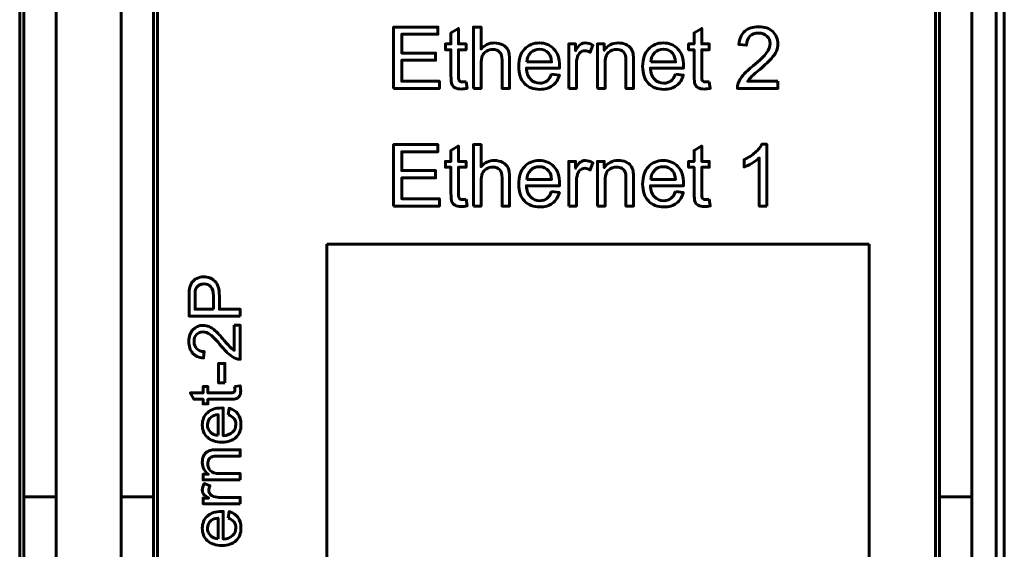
# Model space of a CAD drawing. Header units: millimetres. Extents: x -13 to 39, y -19 to 89.
# Tile 8 of 17: x 15 to 39, y 24 to 37. Entities that reach past the tile are written whole.
import ezdxf

# ---------------------------------------------------------------- set-up
doc = ezdxf.new("R2010")
doc.units = ezdxf.units.MM
doc.linetypes.add('K5LT32796', pattern=[0])

msp = doc.modelspace()

# ---------------------------------------------------------------- linework, layer by layer
at = {"color": 150, "linetype": 'K5LT32796', "lineweight": 60, "true_color": 0x0080ff}
for p, q in [((38.739, 61.118), (38.739, 8.557)), ((38.939, 61.118), (38.939, 8.557)), ((14.639, 22.438), (14.639, 47.238)), ((18.039, 22.438), (18.039, 47.238)), ((37.239, 22.438), (37.239, 47.238)), ((14.739, 44.413), (14.739, 25.262)), ((15.539, 25.262), (15.539, 44.413)), ((17.139, 25.262), (17.139, 44.413)), ((17.939, 44.413), (17.939, 25.262)), ((37.339, 44.413), (37.339, 25.262)), ((38.139, 25.262), (38.139, 44.413)), ((22.217, 14.783), (22.217, 31.492)), ((22.217, 31.492), (35.6, 31.492)), ((35.6, 31.492), (35.6, 14.783)), ((15.539, 25.262), (14.739, 25.262)), ((14.739, 23.338), (14.739, 25.262)), ((15.539, 23.645), (15.539, 25.262)), ((17.139, 23.645), (17.139, 25.262)), ((17.939, 25.262), (17.139, 25.262)), ((17.939, 25.262), (17.939, 23.338)), ((37.339, 25.262), (37.339, 23.338)), ((38.139, 25.262), (37.339, 25.262)), ((38.139, 23.645), (38.139, 25.262))]:
    msp.add_line(p, q, dxfattribs=at)
for points, knots in [([(23.866, 35.335), (23.866, 35.335), (23.866, 36.85), (23.866, 36.85), (24.96, 36.85), (24.96, 36.85), (24.96, 36.673), (24.96, 36.673), (24.067, 36.673), (24.067, 36.673), (24.067, 36.207), (24.067, 36.207), (24.903, 36.207), (24.903, 36.207), (24.903, 36.029), (24.903, 36.029), (24.067, 36.029), (24.067, 36.029), (24.067, 35.513), (24.067, 35.513), (24.996, 35.513), (24.996, 35.513), (24.996, 35.335), (24.996, 35.335), (23.866, 35.335), (23.866, 35.335)], [0, 0, 0, 0, 0.083333, 0.083333, 0.166667, 0.166667, 0.25, 0.25, 0.333333, 0.333333, 0.416667, 0.416667, 0.5, 0.5, 0.583333, 0.583333, 0.666667, 0.666667, 0.75, 0.75, 0.833333, 0.833333, 0.916667, 0.916667, 1, 1, 1, 1]), ([(25.654, 35.501), (25.654, 35.501), (25.68, 35.337), (25.68, 35.337), (25.627, 35.326), (25.581, 35.32), (25.54, 35.32), (25.472, 35.32), (25.42, 35.331), (25.383, 35.352), (25.346, 35.374), (25.319, 35.402), (25.304, 35.436), (25.289, 35.471), (25.282, 35.545), (25.282, 35.657), (25.282, 35.657), (25.282, 36.289), (25.282, 36.289), (25.144, 36.289), (25.144, 36.289), (25.144, 36.433), (25.144, 36.433), (25.282, 36.433), (25.282, 36.433), (25.282, 36.705), (25.282, 36.705), (25.468, 36.817), (25.468, 36.817), (25.468, 36.433), (25.468, 36.433), (25.654, 36.433), (25.654, 36.433), (25.654, 36.289), (25.654, 36.289), (25.468, 36.289), (25.468, 36.289), (25.468, 35.646), (25.468, 35.646), (25.468, 35.593), (25.471, 35.559), (25.478, 35.543), (25.484, 35.528), (25.495, 35.516), (25.51, 35.507), (25.524, 35.498), (25.546, 35.494), (25.573, 35.494), (25.594, 35.494), (25.621, 35.496), (25.654, 35.501)], [0, 0, 0, 0, 0.05, 0.05, 0.05, 0.1, 0.1, 0.1, 0.15, 0.15, 0.15, 0.2, 0.2, 0.2, 0.25, 0.25, 0.25, 0.3, 0.3, 0.35, 0.35, 0.4, 0.4, 0.45, 0.45, 0.5, 0.5, 0.55, 0.55, 0.6, 0.6, 0.65, 0.65, 0.7, 0.7, 0.75, 0.75, 0.8, 0.8, 0.8, 0.85, 0.85, 0.85, 0.9, 0.9, 0.9, 0.95, 0.95, 0.95, 1, 1, 1, 1]), ([(25.838, 35.335), (25.838, 35.335), (25.838, 36.85), (25.838, 36.85), (26.024, 36.85), (26.024, 36.85), (26.024, 36.305), (26.024, 36.305), (26.111, 36.406), (26.22, 36.457), (26.352, 36.457), (26.432, 36.457), (26.503, 36.441), (26.563, 36.409), (26.622, 36.377), (26.665, 36.333), (26.691, 36.276), (26.716, 36.22), (26.729, 36.137), (26.729, 36.03), (26.729, 36.03), (26.729, 35.335), (26.729, 35.335), (26.543, 35.335), (26.543, 35.335), (26.543, 36.029), (26.543, 36.029), (26.543, 36.122), (26.523, 36.19), (26.483, 36.232), (26.443, 36.275), (26.386, 36.296), (26.313, 36.296), (26.258, 36.296), (26.207, 36.282), (26.158, 36.253), (26.11, 36.225), (26.076, 36.186), (26.055, 36.137), (26.035, 36.088), (26.024, 36.021), (26.024, 35.935), (26.024, 35.935), (26.024, 35.335), (26.024, 35.335), (25.838, 35.335), (25.838, 35.335)], [0, 0, 0, 0, 0.058824, 0.058824, 0.117647, 0.117647, 0.176471, 0.176471, 0.176471, 0.235294, 0.235294, 0.235294, 0.294118, 0.294118, 0.294118, 0.352941, 0.352941, 0.352941, 0.411765, 0.411765, 0.411765, 0.470588, 0.470588, 0.529412, 0.529412, 0.588235, 0.588235, 0.588235, 0.647059, 0.647059, 0.647059, 0.705882, 0.705882, 0.705882, 0.764706, 0.764706, 0.764706, 0.823529, 0.823529, 0.823529, 0.882353, 0.882353, 0.882353, 0.941176, 0.941176, 1, 1, 1, 1]), ([(31.656, 35.501), (31.656, 35.501), (31.681, 35.337), (31.681, 35.337), (31.629, 35.326), (31.582, 35.32), (31.541, 35.32), (31.474, 35.32), (31.422, 35.331), (31.384, 35.352), (31.347, 35.374), (31.321, 35.402), (31.306, 35.436), (31.291, 35.471), (31.284, 35.545), (31.284, 35.657), (31.284, 35.657), (31.284, 36.289), (31.284, 36.289), (31.146, 36.289), (31.146, 36.289), (31.146, 36.433), (31.146, 36.433), (31.284, 36.433), (31.284, 36.433), (31.284, 36.705), (31.284, 36.705), (31.47, 36.817), (31.47, 36.817), (31.47, 36.433), (31.47, 36.433), (31.656, 36.433), (31.656, 36.433), (31.656, 36.289), (31.656, 36.289), (31.47, 36.289), (31.47, 36.289), (31.47, 35.646), (31.47, 35.646), (31.47, 35.593), (31.473, 35.559), (31.48, 35.543), (31.486, 35.528), (31.497, 35.516), (31.511, 35.507), (31.526, 35.498), (31.547, 35.494), (31.575, 35.494), (31.595, 35.494), (31.623, 35.496), (31.656, 35.501)], [0, 0, 0, 0, 0.05, 0.05, 0.05, 0.1, 0.1, 0.1, 0.15, 0.15, 0.15, 0.2, 0.2, 0.2, 0.25, 0.25, 0.25, 0.3, 0.3, 0.35, 0.35, 0.4, 0.4, 0.45, 0.45, 0.5, 0.5, 0.55, 0.55, 0.6, 0.6, 0.65, 0.65, 0.7, 0.7, 0.75, 0.75, 0.8, 0.8, 0.8, 0.85, 0.85, 0.85, 0.9, 0.9, 0.9, 0.95, 0.95, 0.95, 1, 1, 1, 1]), ([(33.353, 35.513), (33.353, 35.513), (33.353, 35.335), (33.353, 35.335), (32.35, 35.335), (32.35, 35.335), (32.348, 35.38), (32.356, 35.423), (32.372, 35.464), (32.397, 35.532), (32.439, 35.6), (32.552, 35.732), (32.633, 35.808), (32.739, 35.894), (32.903, 36.029), (33.014, 36.136), (33.072, 36.215), (33.131, 36.294), (33.16, 36.369), (33.16, 36.44), (33.16, 36.513), (33.134, 36.576), (33.081, 36.626), (33.028, 36.677), (32.959, 36.702), (32.874, 36.702), (32.784, 36.702), (32.712, 36.675), (32.658, 36.622), (32.604, 36.569), (32.577, 36.494), (32.576, 36.4), (32.576, 36.4), (32.386, 36.419), (32.386, 36.419), (32.399, 36.561), (32.448, 36.67), (32.533, 36.745), (32.619, 36.819), (32.734, 36.857), (32.878, 36.857), (33.023, 36.857), (33.139, 36.817), (33.223, 36.736), (33.308, 36.655), (33.351, 36.555), (33.351, 36.436), (33.351, 36.375), (33.338, 36.315), (33.313, 36.257), (33.289, 36.198), (33.247, 36.136), (33.19, 36.071), (33.132, 36.007), (33.037, 35.917), (32.903, 35.804), (32.791, 35.711), (32.719, 35.647), (32.688, 35.614), (32.656, 35.58), (32.63, 35.547), (32.609, 35.513), (32.609, 35.513), (33.353, 35.513), (33.353, 35.513)], [0, 0, 0, 0, 0.045455, 0.045455, 0.090909, 0.090909, 0.090909, 0.136364, 0.136364, 0.136364, 0.181818, 0.181818, 0.227273, 0.227273, 0.227273, 0.272727, 0.272727, 0.272727, 0.318182, 0.318182, 0.318182, 0.363636, 0.363636, 0.363636, 0.409091, 0.409091, 0.409091, 0.454545, 0.454545, 0.454545, 0.5, 0.5, 0.5, 0.545455, 0.545455, 0.545455, 0.590909, 0.590909, 0.590909, 0.636364, 0.636364, 0.636364, 0.681818, 0.681818, 0.681818, 0.727273, 0.727273, 0.727273, 0.772727, 0.772727, 0.772727, 0.818182, 0.818182, 0.818182, 0.863636, 0.863636, 0.863636, 0.909091, 0.909091, 0.909091, 0.954545, 0.954545, 0.954545, 1, 1, 1, 1]), ([(27.765, 35.69), (27.765, 35.69), (27.957, 35.665), (27.957, 35.665), (27.927, 35.553), (27.871, 35.466), (27.789, 35.404), (27.707, 35.343), (27.603, 35.312), (27.476, 35.312), (27.315, 35.312), (27.188, 35.361), (27.095, 35.46), (27.001, 35.558), (26.954, 35.697), (26.954, 35.875), (26.954, 36.059), (27.001, 36.202), (27.096, 36.304), (27.191, 36.406), (27.314, 36.457), (27.465, 36.457), (27.612, 36.457), (27.731, 36.407), (27.824, 36.307), (27.917, 36.207), (27.964, 36.067), (27.964, 35.886), (27.964, 35.875), (27.963, 35.858), (27.962, 35.837), (27.962, 35.837), (27.144, 35.837), (27.144, 35.837), (27.151, 35.716), (27.185, 35.624), (27.247, 35.56), (27.308, 35.496), (27.384, 35.464), (27.476, 35.464), (27.544, 35.464), (27.602, 35.482), (27.65, 35.518), (27.698, 35.554), (27.736, 35.611), (27.765, 35.69)], [0, 0, 0, 0, 0.066667, 0.066667, 0.066667, 0.133333, 0.133333, 0.133333, 0.2, 0.2, 0.2, 0.266667, 0.266667, 0.266667, 0.333333, 0.333333, 0.333333, 0.4, 0.4, 0.4, 0.466667, 0.466667, 0.466667, 0.533333, 0.533333, 0.533333, 0.6, 0.6, 0.6, 0.666667, 0.666667, 0.666667, 0.733333, 0.733333, 0.733333, 0.8, 0.8, 0.8, 0.866667, 0.866667, 0.866667, 0.933333, 0.933333, 0.933333, 1, 1, 1, 1]), ([(28.19, 35.335), (28.19, 35.335), (28.19, 36.433), (28.19, 36.433), (28.358, 36.433), (28.358, 36.433), (28.358, 36.265), (28.358, 36.265), (28.4, 36.343), (28.44, 36.395), (28.476, 36.419), (28.512, 36.444), (28.552, 36.457), (28.596, 36.457), (28.658, 36.457), (28.722, 36.437), (28.787, 36.398), (28.787, 36.398), (28.721, 36.226), (28.721, 36.226), (28.676, 36.251), (28.631, 36.264), (28.585, 36.264), (28.545, 36.264), (28.509, 36.252), (28.476, 36.227), (28.444, 36.203), (28.421, 36.169), (28.408, 36.126), (28.387, 36.06), (28.377, 35.987), (28.377, 35.909), (28.377, 35.909), (28.377, 35.335), (28.377, 35.335), (28.19, 35.335), (28.19, 35.335)], [0, 0, 0, 0, 0.076923, 0.076923, 0.153846, 0.153846, 0.230769, 0.230769, 0.230769, 0.307692, 0.307692, 0.307692, 0.384615, 0.384615, 0.384615, 0.461538, 0.461538, 0.461538, 0.538462, 0.538462, 0.538462, 0.615385, 0.615385, 0.615385, 0.692308, 0.692308, 0.692308, 0.769231, 0.769231, 0.769231, 0.846154, 0.846154, 0.846154, 0.923077, 0.923077, 1, 1, 1, 1]), ([(28.897, 35.335), (28.897, 35.335), (28.897, 36.433), (28.897, 36.433), (29.065, 36.433), (29.065, 36.433), (29.065, 36.277), (29.065, 36.277), (29.145, 36.397), (29.261, 36.457), (29.413, 36.457), (29.48, 36.457), (29.54, 36.445), (29.596, 36.421), (29.651, 36.397), (29.693, 36.366), (29.72, 36.328), (29.748, 36.289), (29.767, 36.243), (29.778, 36.19), (29.785, 36.156), (29.788, 36.095), (29.788, 36.009), (29.788, 36.009), (29.788, 35.335), (29.788, 35.335), (29.602, 35.335), (29.602, 35.335), (29.602, 36.002), (29.602, 36.002), (29.602, 36.078), (29.595, 36.135), (29.581, 36.172), (29.566, 36.21), (29.54, 36.24), (29.504, 36.262), (29.467, 36.285), (29.424, 36.296), (29.374, 36.296), (29.295, 36.296), (29.227, 36.271), (29.17, 36.22), (29.112, 36.17), (29.084, 36.075), (29.084, 35.934), (29.084, 35.934), (29.084, 35.335), (29.084, 35.335), (28.897, 35.335), (28.897, 35.335)], [0, 0, 0, 0, 0.055556, 0.055556, 0.111111, 0.111111, 0.166667, 0.166667, 0.166667, 0.222222, 0.222222, 0.222222, 0.277778, 0.277778, 0.277778, 0.333333, 0.333333, 0.333333, 0.388889, 0.388889, 0.388889, 0.444444, 0.444444, 0.444444, 0.5, 0.5, 0.555556, 0.555556, 0.611111, 0.611111, 0.611111, 0.666667, 0.666667, 0.666667, 0.722222, 0.722222, 0.722222, 0.777778, 0.777778, 0.777778, 0.833333, 0.833333, 0.833333, 0.888889, 0.888889, 0.888889, 0.944444, 0.944444, 1, 1, 1, 1]), ([(30.824, 35.69), (30.824, 35.69), (31.016, 35.665), (31.016, 35.665), (30.986, 35.553), (30.93, 35.466), (30.849, 35.404), (30.767, 35.343), (30.662, 35.312), (30.535, 35.312), (30.375, 35.312), (30.248, 35.361), (30.154, 35.46), (30.06, 35.558), (30.013, 35.697), (30.013, 35.875), (30.013, 36.059), (30.06, 36.202), (30.155, 36.304), (30.25, 36.406), (30.373, 36.457), (30.525, 36.457), (30.671, 36.457), (30.791, 36.407), (30.883, 36.307), (30.976, 36.207), (31.023, 36.067), (31.023, 35.886), (31.023, 35.875), (31.022, 35.858), (31.022, 35.837), (31.022, 35.837), (30.204, 35.837), (30.204, 35.837), (30.211, 35.716), (30.245, 35.624), (30.306, 35.56), (30.367, 35.496), (30.444, 35.464), (30.535, 35.464), (30.603, 35.464), (30.661, 35.482), (30.709, 35.518), (30.758, 35.554), (30.796, 35.611), (30.824, 35.69)], [0, 0, 0, 0, 0.066667, 0.066667, 0.066667, 0.133333, 0.133333, 0.133333, 0.2, 0.2, 0.2, 0.266667, 0.266667, 0.266667, 0.333333, 0.333333, 0.333333, 0.4, 0.4, 0.4, 0.466667, 0.466667, 0.466667, 0.533333, 0.533333, 0.533333, 0.6, 0.6, 0.6, 0.666667, 0.666667, 0.666667, 0.733333, 0.733333, 0.733333, 0.8, 0.8, 0.8, 0.866667, 0.866667, 0.866667, 0.933333, 0.933333, 0.933333, 1, 1, 1, 1]), ([(27.155, 35.989), (27.155, 35.989), (27.767, 35.989), (27.767, 35.989), (27.759, 36.081), (27.735, 36.15), (27.696, 36.197), (27.638, 36.268), (27.561, 36.304), (27.466, 36.304), (27.381, 36.304), (27.309, 36.276), (27.251, 36.219), (27.193, 36.161), (27.161, 36.085), (27.155, 35.989)], [0, 0, 0, 0, 0.2, 0.2, 0.2, 0.4, 0.4, 0.4, 0.6, 0.6, 0.6, 0.8, 0.8, 0.8, 1, 1, 1, 1]), ([(30.214, 35.989), (30.214, 35.989), (30.826, 35.989), (30.826, 35.989), (30.818, 36.081), (30.794, 36.15), (30.756, 36.197), (30.697, 36.268), (30.62, 36.304), (30.526, 36.304), (30.44, 36.304), (30.369, 36.276), (30.311, 36.219), (30.253, 36.161), (30.221, 36.085), (30.214, 35.989)], [0, 0, 0, 0, 0.2, 0.2, 0.2, 0.4, 0.4, 0.4, 0.6, 0.6, 0.6, 0.8, 0.8, 0.8, 1, 1, 1, 1]), ([(23.866, 32.435), (23.866, 32.435), (23.866, 33.951), (23.866, 33.951), (24.96, 33.951), (24.96, 33.951), (24.96, 33.773), (24.96, 33.773), (24.067, 33.773), (24.067, 33.773), (24.067, 33.308), (24.067, 33.308), (24.903, 33.308), (24.903, 33.308), (24.903, 33.13), (24.903, 33.13), (24.067, 33.13), (24.067, 33.13), (24.067, 32.613), (24.067, 32.613), (24.996, 32.613), (24.996, 32.613), (24.996, 32.435), (24.996, 32.435), (23.866, 32.435), (23.866, 32.435)], [0, 0, 0, 0, 0.083333, 0.083333, 0.166667, 0.166667, 0.25, 0.25, 0.333333, 0.333333, 0.416667, 0.416667, 0.5, 0.5, 0.583333, 0.583333, 0.666667, 0.666667, 0.75, 0.75, 0.833333, 0.833333, 0.916667, 0.916667, 1, 1, 1, 1]), ([(25.654, 32.602), (25.654, 32.602), (25.68, 32.437), (25.68, 32.437), (25.627, 32.426), (25.581, 32.421), (25.54, 32.421), (25.472, 32.421), (25.42, 32.431), (25.383, 32.453), (25.346, 32.474), (25.319, 32.502), (25.304, 32.537), (25.289, 32.572), (25.282, 32.645), (25.282, 32.757), (25.282, 32.757), (25.282, 33.39), (25.282, 33.39), (25.144, 33.39), (25.144, 33.39), (25.144, 33.534), (25.144, 33.534), (25.282, 33.534), (25.282, 33.534), (25.282, 33.806), (25.282, 33.806), (25.468, 33.917), (25.468, 33.917), (25.468, 33.534), (25.468, 33.534), (25.654, 33.534), (25.654, 33.534), (25.654, 33.39), (25.654, 33.39), (25.468, 33.39), (25.468, 33.39), (25.468, 32.747), (25.468, 32.747), (25.468, 32.693), (25.471, 32.659), (25.478, 32.644), (25.484, 32.629), (25.495, 32.617), (25.51, 32.608), (25.524, 32.599), (25.546, 32.594), (25.573, 32.594), (25.594, 32.594), (25.621, 32.597), (25.654, 32.602)], [0, 0, 0, 0, 0.05, 0.05, 0.05, 0.1, 0.1, 0.1, 0.15, 0.15, 0.15, 0.2, 0.2, 0.2, 0.25, 0.25, 0.25, 0.3, 0.3, 0.35, 0.35, 0.4, 0.4, 0.45, 0.45, 0.5, 0.5, 0.55, 0.55, 0.6, 0.6, 0.65, 0.65, 0.7, 0.7, 0.75, 0.75, 0.8, 0.8, 0.8, 0.85, 0.85, 0.85, 0.9, 0.9, 0.9, 0.95, 0.95, 0.95, 1, 1, 1, 1]), ([(25.838, 32.435), (25.838, 32.435), (25.838, 33.951), (25.838, 33.951), (26.024, 33.951), (26.024, 33.951), (26.024, 33.406), (26.024, 33.406), (26.111, 33.507), (26.22, 33.557), (26.352, 33.557), (26.432, 33.557), (26.503, 33.541), (26.563, 33.509), (26.622, 33.477), (26.665, 33.433), (26.691, 33.377), (26.716, 33.32), (26.729, 33.238), (26.729, 33.131), (26.729, 33.131), (26.729, 32.435), (26.729, 32.435), (26.543, 32.435), (26.543, 32.435), (26.543, 33.13), (26.543, 33.13), (26.543, 33.223), (26.523, 33.291), (26.483, 33.333), (26.443, 33.375), (26.386, 33.396), (26.313, 33.396), (26.258, 33.396), (26.207, 33.382), (26.158, 33.354), (26.11, 33.325), (26.076, 33.286), (26.055, 33.237), (26.035, 33.189), (26.024, 33.121), (26.024, 33.035), (26.024, 33.035), (26.024, 32.435), (26.024, 32.435), (25.838, 32.435), (25.838, 32.435)], [0, 0, 0, 0, 0.058824, 0.058824, 0.117647, 0.117647, 0.176471, 0.176471, 0.176471, 0.235294, 0.235294, 0.235294, 0.294118, 0.294118, 0.294118, 0.352941, 0.352941, 0.352941, 0.411765, 0.411765, 0.411765, 0.470588, 0.470588, 0.529412, 0.529412, 0.588235, 0.588235, 0.588235, 0.647059, 0.647059, 0.647059, 0.705882, 0.705882, 0.705882, 0.764706, 0.764706, 0.764706, 0.823529, 0.823529, 0.823529, 0.882353, 0.882353, 0.882353, 0.941176, 0.941176, 1, 1, 1, 1]), ([(31.656, 32.602), (31.656, 32.602), (31.681, 32.437), (31.681, 32.437), (31.629, 32.426), (31.582, 32.421), (31.541, 32.421), (31.474, 32.421), (31.422, 32.431), (31.384, 32.453), (31.347, 32.474), (31.321, 32.502), (31.306, 32.537), (31.291, 32.572), (31.284, 32.645), (31.284, 32.757), (31.284, 32.757), (31.284, 33.39), (31.284, 33.39), (31.146, 33.39), (31.146, 33.39), (31.146, 33.534), (31.146, 33.534), (31.284, 33.534), (31.284, 33.534), (31.284, 33.806), (31.284, 33.806), (31.47, 33.917), (31.47, 33.917), (31.47, 33.534), (31.47, 33.534), (31.656, 33.534), (31.656, 33.534), (31.656, 33.39), (31.656, 33.39), (31.47, 33.39), (31.47, 33.39), (31.47, 32.747), (31.47, 32.747), (31.47, 32.693), (31.473, 32.659), (31.48, 32.644), (31.486, 32.629), (31.497, 32.617), (31.511, 32.608), (31.526, 32.599), (31.547, 32.594), (31.575, 32.594), (31.595, 32.594), (31.623, 32.597), (31.656, 32.602)], [0, 0, 0, 0, 0.05, 0.05, 0.05, 0.1, 0.1, 0.1, 0.15, 0.15, 0.15, 0.2, 0.2, 0.2, 0.25, 0.25, 0.25, 0.3, 0.3, 0.35, 0.35, 0.4, 0.4, 0.45, 0.45, 0.5, 0.5, 0.55, 0.55, 0.6, 0.6, 0.65, 0.65, 0.7, 0.7, 0.75, 0.75, 0.8, 0.8, 0.8, 0.85, 0.85, 0.85, 0.9, 0.9, 0.9, 0.95, 0.95, 0.95, 1, 1, 1, 1]), ([(33.076, 32.435), (33.076, 32.435), (32.889, 32.435), (32.889, 32.435), (32.889, 33.622), (32.889, 33.622), (32.845, 33.578), (32.786, 33.536), (32.713, 33.493), (32.64, 33.45), (32.575, 33.418), (32.517, 33.397), (32.517, 33.397), (32.517, 33.577), (32.517, 33.577), (32.621, 33.626), (32.712, 33.685), (32.79, 33.755), (32.868, 33.824), (32.923, 33.892), (32.956, 33.957), (32.956, 33.957), (33.076, 33.957), (33.076, 33.957), (33.076, 32.435), (33.076, 32.435)], [0, 0, 0, 0, 0.111111, 0.111111, 0.222222, 0.222222, 0.222222, 0.333333, 0.333333, 0.333333, 0.444444, 0.444444, 0.444444, 0.555556, 0.555556, 0.555556, 0.666667, 0.666667, 0.666667, 0.777778, 0.777778, 0.777778, 0.888889, 0.888889, 1, 1, 1, 1]), ([(27.765, 32.791), (27.765, 32.791), (27.957, 32.766), (27.957, 32.766), (27.927, 32.654), (27.871, 32.567), (27.789, 32.505), (27.707, 32.443), (27.603, 32.412), (27.476, 32.412), (27.315, 32.412), (27.188, 32.462), (27.095, 32.56), (27.001, 32.659), (26.954, 32.797), (26.954, 32.976), (26.954, 33.16), (27.001, 33.303), (27.096, 33.405), (27.191, 33.507), (27.314, 33.557), (27.465, 33.557), (27.612, 33.557), (27.731, 33.508), (27.824, 33.408), (27.917, 33.308), (27.964, 33.167), (27.964, 32.986), (27.964, 32.976), (27.963, 32.959), (27.962, 32.937), (27.962, 32.937), (27.144, 32.937), (27.144, 32.937), (27.151, 32.817), (27.185, 32.724), (27.247, 32.661), (27.308, 32.597), (27.384, 32.565), (27.476, 32.565), (27.544, 32.565), (27.602, 32.583), (27.65, 32.619), (27.698, 32.655), (27.736, 32.712), (27.765, 32.791)], [0, 0, 0, 0, 0.066667, 0.066667, 0.066667, 0.133333, 0.133333, 0.133333, 0.2, 0.2, 0.2, 0.266667, 0.266667, 0.266667, 0.333333, 0.333333, 0.333333, 0.4, 0.4, 0.4, 0.466667, 0.466667, 0.466667, 0.533333, 0.533333, 0.533333, 0.6, 0.6, 0.6, 0.666667, 0.666667, 0.666667, 0.733333, 0.733333, 0.733333, 0.8, 0.8, 0.8, 0.866667, 0.866667, 0.866667, 0.933333, 0.933333, 0.933333, 1, 1, 1, 1]), ([(28.19, 32.435), (28.19, 32.435), (28.19, 33.534), (28.19, 33.534), (28.358, 33.534), (28.358, 33.534), (28.358, 33.366), (28.358, 33.366), (28.4, 33.444), (28.44, 33.495), (28.476, 33.52), (28.512, 33.545), (28.552, 33.557), (28.596, 33.557), (28.658, 33.557), (28.722, 33.538), (28.787, 33.498), (28.787, 33.498), (28.721, 33.327), (28.721, 33.327), (28.676, 33.352), (28.631, 33.365), (28.585, 33.365), (28.545, 33.365), (28.509, 33.352), (28.476, 33.328), (28.444, 33.304), (28.421, 33.27), (28.408, 33.226), (28.387, 33.16), (28.377, 33.088), (28.377, 33.009), (28.377, 33.009), (28.377, 32.435), (28.377, 32.435), (28.19, 32.435), (28.19, 32.435)], [0, 0, 0, 0, 0.076923, 0.076923, 0.153846, 0.153846, 0.230769, 0.230769, 0.230769, 0.307692, 0.307692, 0.307692, 0.384615, 0.384615, 0.384615, 0.461538, 0.461538, 0.461538, 0.538462, 0.538462, 0.538462, 0.615385, 0.615385, 0.615385, 0.692308, 0.692308, 0.692308, 0.769231, 0.769231, 0.769231, 0.846154, 0.846154, 0.846154, 0.923077, 0.923077, 1, 1, 1, 1]), ([(28.897, 32.435), (28.897, 32.435), (28.897, 33.534), (28.897, 33.534), (29.065, 33.534), (29.065, 33.534), (29.065, 33.378), (29.065, 33.378), (29.145, 33.498), (29.261, 33.557), (29.413, 33.557), (29.48, 33.557), (29.54, 33.545), (29.596, 33.522), (29.651, 33.498), (29.693, 33.467), (29.72, 33.428), (29.748, 33.39), (29.767, 33.344), (29.778, 33.291), (29.785, 33.256), (29.788, 33.196), (29.788, 33.11), (29.788, 33.11), (29.788, 32.435), (29.788, 32.435), (29.602, 32.435), (29.602, 32.435), (29.602, 33.103), (29.602, 33.103), (29.602, 33.179), (29.595, 33.236), (29.581, 33.273), (29.566, 33.31), (29.54, 33.34), (29.504, 33.363), (29.467, 33.385), (29.424, 33.396), (29.374, 33.396), (29.295, 33.396), (29.227, 33.371), (29.17, 33.321), (29.112, 33.271), (29.084, 33.175), (29.084, 33.035), (29.084, 33.035), (29.084, 32.435), (29.084, 32.435), (28.897, 32.435), (28.897, 32.435)], [0, 0, 0, 0, 0.055556, 0.055556, 0.111111, 0.111111, 0.166667, 0.166667, 0.166667, 0.222222, 0.222222, 0.222222, 0.277778, 0.277778, 0.277778, 0.333333, 0.333333, 0.333333, 0.388889, 0.388889, 0.388889, 0.444444, 0.444444, 0.444444, 0.5, 0.5, 0.555556, 0.555556, 0.611111, 0.611111, 0.611111, 0.666667, 0.666667, 0.666667, 0.722222, 0.722222, 0.722222, 0.777778, 0.777778, 0.777778, 0.833333, 0.833333, 0.833333, 0.888889, 0.888889, 0.888889, 0.944444, 0.944444, 1, 1, 1, 1]), ([(30.824, 32.791), (30.824, 32.791), (31.016, 32.766), (31.016, 32.766), (30.986, 32.654), (30.93, 32.567), (30.849, 32.505), (30.767, 32.443), (30.662, 32.412), (30.535, 32.412), (30.375, 32.412), (30.248, 32.462), (30.154, 32.56), (30.06, 32.659), (30.013, 32.797), (30.013, 32.976), (30.013, 33.16), (30.06, 33.303), (30.155, 33.405), (30.25, 33.507), (30.373, 33.557), (30.525, 33.557), (30.671, 33.557), (30.791, 33.508), (30.883, 33.408), (30.976, 33.308), (31.023, 33.167), (31.023, 32.986), (31.023, 32.976), (31.022, 32.959), (31.022, 32.937), (31.022, 32.937), (30.204, 32.937), (30.204, 32.937), (30.211, 32.817), (30.245, 32.724), (30.306, 32.661), (30.367, 32.597), (30.444, 32.565), (30.535, 32.565), (30.603, 32.565), (30.661, 32.583), (30.709, 32.619), (30.758, 32.655), (30.796, 32.712), (30.824, 32.791)], [0, 0, 0, 0, 0.066667, 0.066667, 0.066667, 0.133333, 0.133333, 0.133333, 0.2, 0.2, 0.2, 0.266667, 0.266667, 0.266667, 0.333333, 0.333333, 0.333333, 0.4, 0.4, 0.4, 0.466667, 0.466667, 0.466667, 0.533333, 0.533333, 0.533333, 0.6, 0.6, 0.6, 0.666667, 0.666667, 0.666667, 0.733333, 0.733333, 0.733333, 0.8, 0.8, 0.8, 0.866667, 0.866667, 0.866667, 0.933333, 0.933333, 0.933333, 1, 1, 1, 1]), ([(27.155, 33.09), (27.155, 33.09), (27.767, 33.09), (27.767, 33.09), (27.759, 33.182), (27.735, 33.251), (27.696, 33.297), (27.638, 33.369), (27.561, 33.405), (27.466, 33.405), (27.381, 33.405), (27.309, 33.376), (27.251, 33.319), (27.193, 33.262), (27.161, 33.185), (27.155, 33.09)], [0, 0, 0, 0, 0.2, 0.2, 0.2, 0.4, 0.4, 0.4, 0.6, 0.6, 0.6, 0.8, 0.8, 0.8, 1, 1, 1, 1]), ([(30.214, 33.09), (30.214, 33.09), (30.826, 33.09), (30.826, 33.09), (30.818, 33.182), (30.794, 33.251), (30.756, 33.297), (30.697, 33.369), (30.62, 33.405), (30.526, 33.405), (30.44, 33.405), (30.369, 33.376), (30.311, 33.319), (30.253, 33.262), (30.221, 33.185), (30.214, 33.09)], [0, 0, 0, 0, 0.2, 0.2, 0.2, 0.4, 0.4, 0.4, 0.6, 0.6, 0.6, 0.8, 0.8, 0.8, 1, 1, 1, 1]), ([(20.081, 29.722), (20.081, 29.722), (18.818, 29.722), (18.818, 29.722), (18.818, 30.199), (18.818, 30.199), (18.818, 30.283), (18.822, 30.347), (18.83, 30.391), (18.84, 30.453), (18.86, 30.505), (18.889, 30.547), (18.918, 30.59), (18.958, 30.623), (19.01, 30.649), (19.062, 30.674), (19.12, 30.687), (19.182, 30.687), (19.289, 30.687), (19.38, 30.653), (19.454, 30.585), (19.529, 30.516), (19.566, 30.393), (19.566, 30.214), (19.566, 30.214), (19.566, 29.89), (19.566, 29.89), (20.081, 29.89), (20.081, 29.89), (20.081, 29.722), (20.081, 29.722)], [0, 0, 0, 0, 0.090909, 0.090909, 0.181818, 0.181818, 0.181818, 0.272727, 0.272727, 0.272727, 0.363636, 0.363636, 0.363636, 0.454545, 0.454545, 0.454545, 0.545455, 0.545455, 0.545455, 0.636364, 0.636364, 0.636364, 0.727273, 0.727273, 0.727273, 0.818182, 0.818182, 0.909091, 0.909091, 1, 1, 1, 1]), ([(19.418, 29.89), (19.418, 29.89), (19.418, 30.216), (19.418, 30.216), (19.418, 30.324), (19.398, 30.401), (19.357, 30.446), (19.317, 30.492), (19.261, 30.514), (19.187, 30.514), (19.135, 30.514), (19.089, 30.501), (19.052, 30.474), (19.014, 30.448), (18.989, 30.412), (18.977, 30.369), (18.97, 30.341), (18.966, 30.288), (18.966, 30.213), (18.966, 30.213), (18.966, 29.89), (18.966, 29.89), (19.418, 29.89), (19.418, 29.89)], [0, 0, 0, 0, 0.125, 0.125, 0.125, 0.25, 0.25, 0.25, 0.375, 0.375, 0.375, 0.5, 0.5, 0.5, 0.625, 0.625, 0.625, 0.75, 0.75, 0.75, 0.875, 0.875, 1, 1, 1, 1]), ([(19.933, 29.493), (19.933, 29.493), (20.081, 29.493), (20.081, 29.493), (20.081, 28.657), (20.081, 28.657), (20.043, 28.655), (20.008, 28.662), (19.973, 28.675), (19.916, 28.696), (19.86, 28.731), (19.805, 28.778), (19.75, 28.825), (19.687, 28.893), (19.614, 28.981), (19.502, 29.118), (19.413, 29.21), (19.347, 29.259), (19.281, 29.308), (19.219, 29.332), (19.16, 29.332), (19.099, 29.332), (19.047, 29.31), (19.004, 29.266), (18.962, 29.222), (18.941, 29.164), (18.941, 29.093), (18.941, 29.018), (18.964, 28.959), (19.008, 28.914), (19.053, 28.869), (19.115, 28.846), (19.194, 28.845), (19.194, 28.845), (19.178, 28.687), (19.178, 28.687), (19.059, 28.697), (18.968, 28.739), (18.906, 28.81), (18.844, 28.881), (18.813, 28.977), (18.813, 29.097), (18.813, 29.218), (18.846, 29.314), (18.913, 29.385), (18.981, 29.456), (19.064, 29.491), (19.164, 29.491), (19.214, 29.491), (19.264, 29.481), (19.313, 29.46), (19.362, 29.439), (19.413, 29.405), (19.467, 29.357), (19.521, 29.309), (19.595, 29.229), (19.689, 29.118), (19.768, 29.025), (19.821, 28.965), (19.849, 28.938), (19.876, 28.912), (19.904, 28.89), (19.933, 28.873), (19.933, 28.873), (19.933, 29.493), (19.933, 29.493)], [0, 0, 0, 0, 0.045455, 0.045455, 0.090909, 0.090909, 0.090909, 0.136364, 0.136364, 0.136364, 0.181818, 0.181818, 0.181818, 0.227273, 0.227273, 0.227273, 0.272727, 0.272727, 0.272727, 0.318182, 0.318182, 0.318182, 0.363636, 0.363636, 0.363636, 0.409091, 0.409091, 0.409091, 0.454545, 0.454545, 0.454545, 0.5, 0.5, 0.5, 0.545455, 0.545455, 0.545455, 0.590909, 0.590909, 0.590909, 0.636364, 0.636364, 0.636364, 0.681818, 0.681818, 0.681818, 0.727273, 0.727273, 0.727273, 0.772727, 0.772727, 0.772727, 0.818182, 0.818182, 0.818182, 0.863636, 0.863636, 0.863636, 0.909091, 0.909091, 0.909091, 0.954545, 0.954545, 0.954545, 1, 1, 1, 1]), ([(19.702, 28.073), (19.702, 28.073), (19.546, 28.073), (19.546, 28.073), (19.546, 28.553), (19.546, 28.553), (19.702, 28.553), (19.702, 28.553), (19.702, 28.073), (19.702, 28.073)], [0, 0, 0, 0, 0.25, 0.25, 0.5, 0.5, 0.75, 0.75, 1, 1, 1, 1]), ([(19.942, 27.981), (19.942, 27.981), (20.079, 28.002), (20.079, 28.002), (20.088, 27.959), (20.093, 27.92), (20.093, 27.886), (20.093, 27.83), (20.084, 27.786), (20.066, 27.755), (20.048, 27.724), (20.025, 27.702), (19.996, 27.69), (19.967, 27.677), (19.906, 27.671), (19.813, 27.671), (19.813, 27.671), (19.285, 27.671), (19.285, 27.671), (19.285, 27.556), (19.285, 27.556), (19.165, 27.556), (19.165, 27.556), (19.165, 27.671), (19.165, 27.671), (18.939, 27.671), (18.939, 27.671), (18.846, 27.826), (18.846, 27.826), (19.165, 27.826), (19.165, 27.826), (19.165, 27.981), (19.165, 27.981), (19.285, 27.981), (19.285, 27.981), (19.285, 27.826), (19.285, 27.826), (19.821, 27.826), (19.821, 27.826), (19.866, 27.826), (19.894, 27.829), (19.907, 27.834), (19.92, 27.84), (19.93, 27.848), (19.937, 27.861), (19.945, 27.873), (19.948, 27.891), (19.948, 27.914), (19.948, 27.931), (19.946, 27.953), (19.942, 27.981)], [0, 0, 0, 0, 0.05, 0.05, 0.05, 0.1, 0.1, 0.1, 0.15, 0.15, 0.15, 0.2, 0.2, 0.2, 0.25, 0.25, 0.25, 0.3, 0.3, 0.35, 0.35, 0.4, 0.4, 0.45, 0.45, 0.5, 0.5, 0.55, 0.55, 0.6, 0.6, 0.65, 0.65, 0.7, 0.7, 0.75, 0.75, 0.8, 0.8, 0.8, 0.85, 0.85, 0.85, 0.9, 0.9, 0.9, 0.95, 0.95, 0.95, 1, 1, 1, 1]), ([(19.784, 27.288), (19.784, 27.288), (19.806, 27.448), (19.806, 27.448), (19.899, 27.423), (19.971, 27.377), (20.023, 27.308), (20.074, 27.24), (20.1, 27.153), (20.1, 27.047), (20.1, 26.914), (20.059, 26.808), (19.977, 26.73), (19.895, 26.651), (19.779, 26.612), (19.631, 26.612), (19.477, 26.612), (19.358, 26.652), (19.273, 26.731), (19.188, 26.81), (19.146, 26.912), (19.146, 27.038), (19.146, 27.16), (19.187, 27.26), (19.354, 27.415), (19.471, 27.454), (19.622, 27.454), (19.631, 27.454), (19.644, 27.453), (19.663, 27.453), (19.663, 27.453), (19.663, 26.771), (19.663, 26.771), (19.763, 26.777), (19.84, 26.805), (19.893, 26.856), (19.946, 26.907), (19.973, 26.971), (19.973, 27.047), (19.973, 27.104), (19.958, 27.152), (19.928, 27.192), (19.898, 27.233), (19.85, 27.264), (19.784, 27.288)], [0, 0, 0, 0, 0.066667, 0.066667, 0.066667, 0.133333, 0.133333, 0.133333, 0.2, 0.2, 0.2, 0.266667, 0.266667, 0.266667, 0.333333, 0.333333, 0.333333, 0.4, 0.4, 0.4, 0.466667, 0.466667, 0.466667, 0.533333, 0.533333, 0.6, 0.6, 0.6, 0.666667, 0.666667, 0.666667, 0.733333, 0.733333, 0.733333, 0.8, 0.8, 0.8, 0.866667, 0.866667, 0.866667, 0.933333, 0.933333, 0.933333, 1, 1, 1, 1]), ([(19.536, 26.78), (19.536, 26.78), (19.536, 27.29), (19.536, 27.29), (19.459, 27.283), (19.401, 27.263), (19.363, 27.231), (19.303, 27.182), (19.273, 27.118), (19.273, 27.039), (19.273, 26.968), (19.297, 26.909), (19.344, 26.86), (19.392, 26.812), (19.456, 26.785), (19.536, 26.78)], [0, 0, 0, 0, 0.2, 0.2, 0.2, 0.4, 0.4, 0.4, 0.6, 0.6, 0.6, 0.8, 0.8, 0.8, 1, 1, 1, 1]), ([(20.081, 25.682), (20.081, 25.682), (19.165, 25.682), (19.165, 25.682), (19.165, 25.822), (19.165, 25.822), (19.295, 25.822), (19.295, 25.822), (19.196, 25.889), (19.146, 25.986), (19.146, 26.112), (19.146, 26.168), (19.156, 26.218), (19.195, 26.311), (19.221, 26.345), (19.253, 26.368), (19.286, 26.391), (19.324, 26.407), (19.368, 26.416), (19.397, 26.422), (19.447, 26.425), (19.519, 26.425), (19.519, 26.425), (20.081, 26.425), (20.081, 26.425), (20.081, 26.27), (20.081, 26.27), (19.525, 26.27), (19.525, 26.27), (19.461, 26.27), (19.414, 26.264), (19.383, 26.252), (19.352, 26.24), (19.327, 26.218), (19.308, 26.188), (19.289, 26.157), (19.28, 26.121), (19.28, 26.08), (19.28, 26.014), (19.301, 25.957), (19.343, 25.909), (19.385, 25.861), (19.464, 25.838), (19.581, 25.838), (19.581, 25.838), (20.081, 25.838), (20.081, 25.838), (20.081, 25.682), (20.081, 25.682)], [0, 0, 0, 0, 0.055556, 0.055556, 0.111111, 0.111111, 0.166667, 0.166667, 0.166667, 0.222222, 0.222222, 0.222222, 0.277778, 0.277778, 0.333333, 0.333333, 0.333333, 0.388889, 0.388889, 0.388889, 0.444444, 0.444444, 0.444444, 0.5, 0.5, 0.555556, 0.555556, 0.611111, 0.611111, 0.611111, 0.666667, 0.666667, 0.666667, 0.722222, 0.722222, 0.722222, 0.777778, 0.777778, 0.777778, 0.833333, 0.833333, 0.833333, 0.888889, 0.888889, 0.888889, 0.944444, 0.944444, 1, 1, 1, 1]), ([(20.081, 25.093), (20.081, 25.093), (19.165, 25.093), (19.165, 25.093), (19.165, 25.233), (19.165, 25.233), (19.306, 25.233), (19.306, 25.233), (19.241, 25.268), (19.198, 25.301), (19.177, 25.331), (19.156, 25.362), (19.146, 25.395), (19.146, 25.431), (19.146, 25.483), (19.162, 25.537), (19.195, 25.591), (19.195, 25.591), (19.338, 25.535), (19.338, 25.535), (19.317, 25.498), (19.306, 25.46), (19.306, 25.422), (19.306, 25.389), (19.317, 25.358), (19.337, 25.332), (19.357, 25.305), (19.385, 25.286), (19.422, 25.274), (19.477, 25.257), (19.537, 25.248), (19.602, 25.248), (19.602, 25.248), (20.081, 25.248), (20.081, 25.248), (20.081, 25.093), (20.081, 25.093)], [0, 0, 0, 0, 0.076923, 0.076923, 0.153846, 0.153846, 0.230769, 0.230769, 0.230769, 0.307692, 0.307692, 0.307692, 0.384615, 0.384615, 0.384615, 0.461538, 0.461538, 0.461538, 0.538462, 0.538462, 0.538462, 0.615385, 0.615385, 0.615385, 0.692308, 0.692308, 0.692308, 0.769231, 0.769231, 0.769231, 0.846154, 0.846154, 0.846154, 0.923077, 0.923077, 1, 1, 1, 1]), ([(19.784, 24.738), (19.784, 24.738), (19.806, 24.899), (19.806, 24.899), (19.899, 24.874), (19.971, 24.827), (20.023, 24.759), (20.074, 24.691), (20.1, 24.604), (20.1, 24.498), (20.1, 24.364), (20.059, 24.258), (19.977, 24.18), (19.895, 24.102), (19.779, 24.063), (19.631, 24.063), (19.477, 24.063), (19.358, 24.102), (19.273, 24.181), (19.188, 24.26), (19.146, 24.363), (19.146, 24.489), (19.146, 24.611), (19.187, 24.711), (19.354, 24.865), (19.471, 24.904), (19.622, 24.904), (19.631, 24.904), (19.644, 24.904), (19.663, 24.903), (19.663, 24.903), (19.663, 24.222), (19.663, 24.222), (19.763, 24.227), (19.84, 24.256), (19.893, 24.307), (19.946, 24.358), (19.973, 24.421), (19.973, 24.498), (19.973, 24.554), (19.958, 24.603), (19.928, 24.643), (19.898, 24.683), (19.85, 24.715), (19.784, 24.738)], [0, 0, 0, 0, 0.066667, 0.066667, 0.066667, 0.133333, 0.133333, 0.133333, 0.2, 0.2, 0.2, 0.266667, 0.266667, 0.266667, 0.333333, 0.333333, 0.333333, 0.4, 0.4, 0.4, 0.466667, 0.466667, 0.466667, 0.533333, 0.533333, 0.6, 0.6, 0.6, 0.666667, 0.666667, 0.666667, 0.733333, 0.733333, 0.733333, 0.8, 0.8, 0.8, 0.866667, 0.866667, 0.866667, 0.933333, 0.933333, 0.933333, 1, 1, 1, 1]), ([(19.536, 24.23), (19.536, 24.23), (19.536, 24.74), (19.536, 24.74), (19.459, 24.733), (19.401, 24.714), (19.363, 24.682), (19.303, 24.633), (19.273, 24.568), (19.273, 24.49), (19.273, 24.419), (19.297, 24.359), (19.344, 24.311), (19.392, 24.262), (19.456, 24.236), (19.536, 24.23)], [0, 0, 0, 0, 0.2, 0.2, 0.2, 0.4, 0.4, 0.4, 0.6, 0.6, 0.6, 0.8, 0.8, 0.8, 1, 1, 1, 1])]:
    msp.add_open_spline(points, degree=3, knots=knots, dxfattribs=at)

doc.saveas('drawing.dxf')
